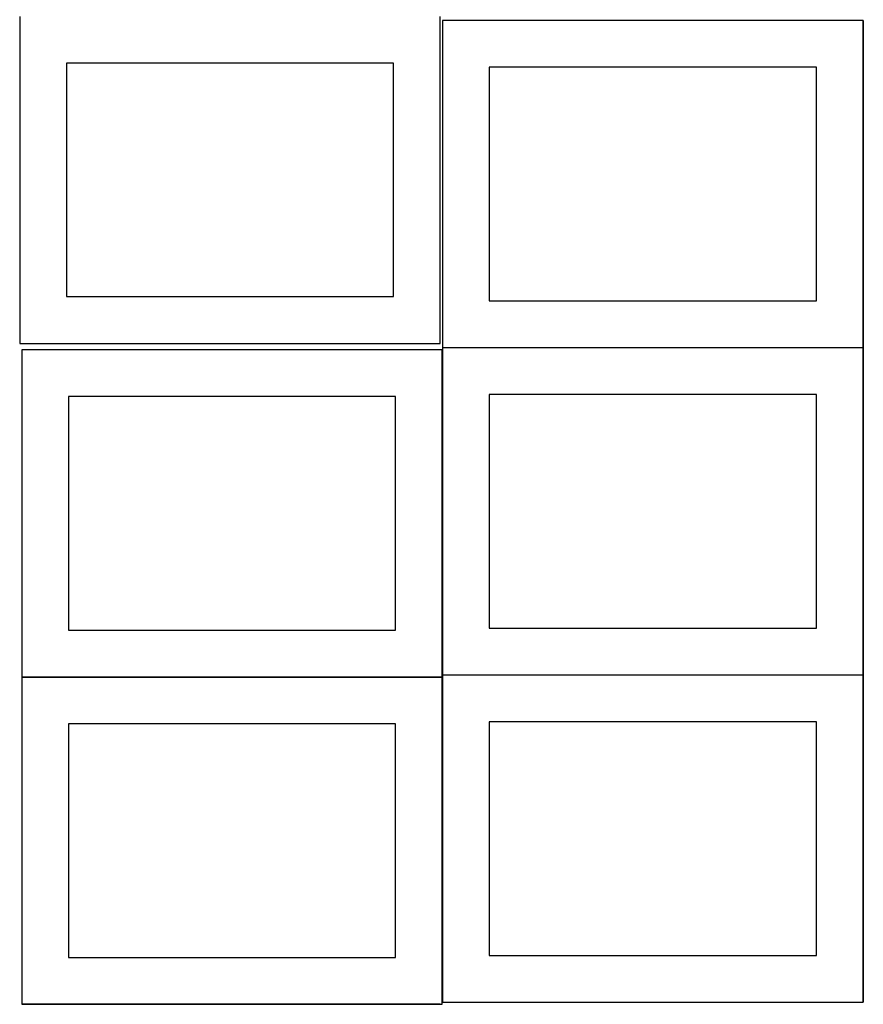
# Model space of a CAD drawing. Header units: millimetres. Extents: x 7 to 1243, y 7 to 2493.
# Tile 5 of 21: x 7 to 548, y 641 to 1273. Entities that reach past the tile are written whole.
import ezdxf

# ---------------------------------------------------------------- set-up
doc = ezdxf.new("R2010")
doc.units = ezdxf.units.MM
doc.layers.add('COMMON', color=5, linetype='CONTINUOUS', true_color=0x0000ff)
doc.layers.add('CUT', color=7, linetype='CONTINUOUS', true_color=0x000000)

msp = doc.modelspace()

# ---------------------------------------------------------------- linework, layer by layer
at = {"layer": 'COMMON'}
for p, q in [((548.141929, 1272.8048), (548.141929, 1062.8048)), ((278.041929, 1062.704799), (548.041929, 1062.704799)), ((548.141929, 1062.604799), (548.141929, 852.604799)), ((277.941928, 1061.283865), (277.941928, 852.604799)), ((7.841928, 851.183864), (277.841928, 851.183864)), ((277.941928, 851.083864), (277.941928, 642.404798)), ((278.041929, 852.504798), (548.041929, 852.504798)), ((548.141929, 852.404798), (548.141929, 642.404798)), ((276.520933, 640.983864), (7.841928, 640.983864))]:
    msp.add_line(p, q, dxfattribs=at)
at = {"layer": 'CUT'}
for p, q in [((6.520933, 1275.446668), (6.520933, 1065.446668)), ((276.520933, 1065.446668), (276.520933, 1275.446668)), ((548.041929, 1272.8048), (278.041929, 1272.8048)), ((278.041929, 1272.8048), (278.041929, 1062.8048)), ((548.041929, 1062.8048), (548.041929, 1272.8048)), ((246.520933, 1245.446668), (36.520933, 1245.446668)), ((36.520933, 1245.446668), (36.520933, 1095.446668)), ((246.520933, 1095.446668), (246.520933, 1245.446668)), ((518.041929, 1242.8048), (308.041929, 1242.8048)), ((308.041929, 1242.8048), (308.041929, 1092.8048)), ((518.041929, 1092.8048), (518.041929, 1242.8048)), ((36.520933, 1095.446668), (246.520933, 1095.446668)), ((308.041929, 1092.8048), (518.041929, 1092.8048)), ((6.520933, 1065.446668), (276.520933, 1065.446668)), ((278.041929, 1062.8048), (548.041929, 1062.8048)), ((548.041929, 1062.604799), (278.041929, 1062.604799)), ((278.041929, 1062.604799), (278.041929, 852.604799)), ((548.041929, 852.604799), (548.041929, 1062.604799)), ((277.841928, 1061.283865), (7.841928, 1061.283865)), ((7.841928, 1061.283865), (7.841928, 851.283865)), ((277.841928, 851.283865), (277.841928, 1061.283865)), ((247.841928, 1031.283865), (37.841928, 1031.283865)), ((37.841928, 1031.283865), (37.841928, 881.283865)), ((247.841928, 881.283865), (247.841928, 1031.283865)), ((518.041929, 1032.604799), (308.041929, 1032.604799)), ((308.041929, 1032.604799), (308.041929, 882.604799)), ((518.041929, 882.604799), (518.041929, 1032.604799)), ((37.841928, 881.283865), (247.841928, 881.283865)), ((308.041929, 882.604799), (518.041929, 882.604799)), ((7.841928, 851.283865), (277.841928, 851.283865)), ((277.841928, 851.083864), (7.841928, 851.083864)), ((7.841928, 851.083864), (7.841928, 641.083864)), ((277.841928, 641.083864), (277.841928, 851.083864)), ((278.041929, 852.604799), (548.041929, 852.604799)), ((548.041929, 852.404798), (278.041929, 852.404798)), ((278.041929, 852.404798), (278.041929, 642.404798)), ((548.041929, 642.404798), (548.041929, 852.404798)), ((518.041929, 822.404798), (308.041929, 822.404798)), ((308.041929, 822.404798), (308.041929, 672.404798)), ((518.041929, 672.404798), (518.041929, 822.404798)), ((247.841928, 821.083864), (37.841928, 821.083864)), ((37.841928, 821.083864), (37.841928, 671.083864)), ((247.841928, 671.083864), (247.841928, 821.083864)), ((37.841928, 671.083864), (247.841928, 671.083864)), ((308.041929, 672.404798), (518.041929, 672.404798)), ((7.841928, 641.083864), (277.841928, 641.083864)), ((278.041929, 642.404798), (548.041929, 642.404798))]:
    msp.add_line(p, q, dxfattribs=at)

doc.saveas('drawing.dxf')
